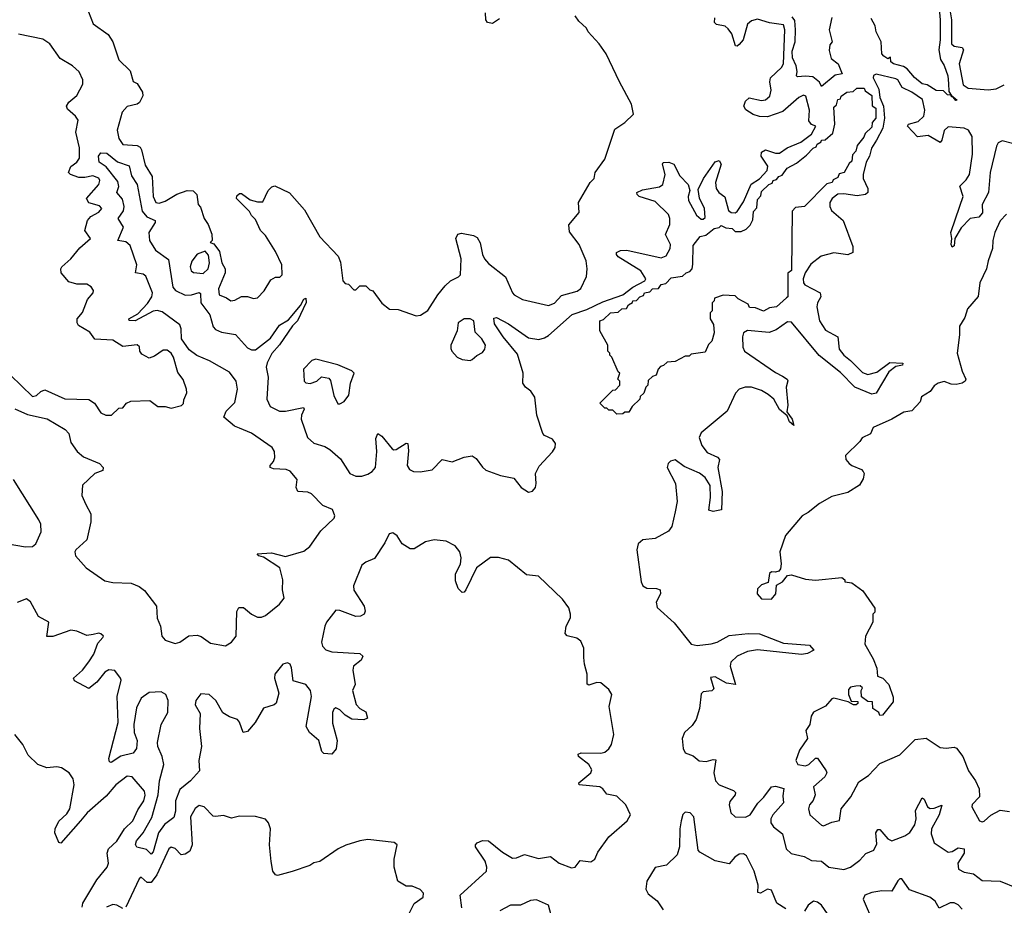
# Model space of a CAD drawing. Extents: x 2528705 to 2678277, y 911730 to 1023331.
# Tile 229 of 241: x 2663470 to 2668375, y 932425 to 936835. Entities that reach past the tile are written whole.
import ezdxf

# ---------------------------------------------------------------- set-up
doc = ezdxf.new("R2010")
doc.units = 0

msp = doc.modelspace()

# ---------------------------------------------------------------- linework, layer by layer
at = {"layer": '0CON20XD'}
for points in [[(2668395, 937261.3), (2668298.1, 937261.9), (2668244.3, 937245.7), (2668226.4, 937195), (2668201.6, 937035), (2668195, 937016.9), (2668185, 937009.1), (2668125, 936995.3), (2668105, 936956.7), (2668097.6, 936925), (2668111.1, 936835), (2668111.9, 936715), (2668125, 936703.4), (2668165, 936697.5), (2668172.4, 936685), (2668149.4, 936615), (2668170.3, 936510.3), (2668194.9, 936494.9), (2668295, 936486.3), (2668335, 936491.7), (2668375, 936510.2)], [(2668046.2, 936945), (2668055.3, 936834.7), (2668055.4, 936735), (2668048.6, 936685), (2668057, 936637), (2668075, 936606.7), (2668093.8, 936555), (2668097.7, 936517.7), (2668098.3, 936478.3), (2668110, 936460), (2668140, 936435), (2668133, 936433), (2668120, 936450), (2668111.7, 936451.7), (2668110, 936460), (2668091.7, 936461.7), (2668071.7, 936481.7), (2668035, 936483.3), (2667990, 936510), (2667966.4, 936516.4), (2667927, 936547), (2667890.8, 936590.8), (2667872.3, 936602.3), (2667823.3, 936615), (2667810, 936625), (2667808.3, 936648.3), (2667795, 936640), (2667775, 936653.8), (2667764.4, 936665), (2667761.2, 936725), (2667736.7, 936775), (2667731.2, 936805), (2667711.9, 936841.9)], [(2663812.9, 936875), (2663836.9, 936815), (2663911.2, 936761.2), (2663934, 936725), (2663964.1, 936635), (2664020.2, 936580.2), (2664035, 936527.5), (2664055, 936517.5), (2664082.9, 936475), (2664083.8, 936456.2), (2664067.9, 936422.1), (2664055.9, 936414.1), (2664005, 936402.4), (2663980.7, 936375), (2663956.6, 936285), (2663965, 936244.3), (2663985, 936212.9), (2664055, 936209.1), (2664070.7, 936200.7), (2664077.9, 936187.9), (2664095, 936110), (2664130, 936055), (2664135.3, 935955), (2664148.9, 935925), (2664165, 935921.6), (2664195, 935931.5), (2664253.5, 935966.5), (2664305, 935983.8), (2664335, 935982.5), (2664352.5, 935965), (2664360, 935915), (2664371.7, 935901.7), (2664390, 935845), (2664410, 935815), (2664427, 935767), (2664430, 935735), (2664420, 935725), (2664438.3, 935718.3), (2664465, 935680), (2664477.5, 935625), (2664493.3, 935595), (2664493.3, 935575), (2664461.2, 935495), (2664464, 935465), (2664500.7, 935450.7), (2664522.5, 935435), (2664541.7, 935438.3), (2664575, 935456.2), (2664605, 935456.2), (2664635, 935447.5), (2664655, 935450), (2664687.5, 935485), (2664720.7, 935539.3), (2664745, 935552.5), (2664767, 935553), (2664777.5, 935565), (2664776.7, 935615), (2664745, 935680), (2664695, 935760), (2664670, 935785), (2664645, 935840), (2664625, 935860), (2664615, 935880), (2664550, 935945), (2664551.7, 935958.3), (2664565, 935970), (2664575, 935970), (2664618.3, 935938.3), (2664655, 935927.5), (2664681.7, 935928.3), (2664707.5, 935985), (2664726.4, 936003.6), (2664742, 936008), (2664815, 935972.2), (2664889.1, 935889.1), (2664965, 935753.8), (2665057.1, 935657.1), (2665067.7, 935627.7), (2665080, 935535), (2665091.7, 935521.7), (2665108.3, 935518.3), (2665135, 935490), (2665145, 935490), (2665165, 935510), (2665195, 935510), (2665215, 935490), (2665230, 935485), (2665273.6, 935423.6), (2665313, 935393), (2665355, 935392.5), (2665445, 935360), (2665467, 935363), (2665503, 935387), (2665552.5, 935465), (2665590.3, 935509.7), (2665615.7, 935534.3), (2665656.1, 935553.9), (2665666.7, 935565), (2665670, 935645), (2665642.5, 935745), (2665653.3, 935766.7), (2665671.7, 935771.7), (2665730.7, 935760.7), (2665749.7, 935749.7), (2665763.5, 935723.5), (2665775, 935666.2), (2665785.4, 935645), (2665805, 935621.8), (2665891.1, 935555), (2665924.5, 935475), (2665934.3, 935465), (2665975, 935441.5), (2666105, 935411.1), (2666135, 935423.3), (2666169.2, 935460.8), (2666247.4, 935482.6), (2666265, 935496.7), (2666293, 935557), (2666297.1, 935595), (2666291.9, 935635), (2666257.1, 935715), (2666208.6, 935778.6), (2666206.2, 935813.8), (2666258, 935875), (2666253.3, 935925), (2666312.5, 936025), (2666332.5, 936045), (2666337.5, 936075), (2666385, 936140), (2666435, 936290), (2666485, 936322.5), (2666527.5, 936365), (2666517.5, 936415), (2666457.5, 936525), (2666392.5, 936665), (2666357.5, 936715), (2666302.5, 936775), (2666293, 936793), (2666255, 936827.5), (2666236.7, 936855)], [(2664565, 934800.3), (2664540.7, 934810.7), (2664487.3, 934855), (2664499.3, 934885), (2664541.6, 934928.4), (2664555.7, 934995), (2664549.1, 935035), (2664515, 935080.3), (2664416.3, 935136.3), (2664352.9, 935162.9), (2664315, 935190.2), (2664276, 935245), (2664274.8, 935295), (2664268.3, 935315), (2664179.8, 935379.8), (2664155, 935387.1), (2664135, 935384.1), (2664045, 935335.9), (2664016.4, 935336.4), (2664014.2, 935345), (2664059.5, 935370.5), (2664107.6, 935422.4), (2664129.4, 935455), (2664132, 935475), (2664098.5, 935558.5), (2664085, 935567.1), (2664047.3, 935575), (2664053.2, 935615), (2664020, 935710), (2663999.3, 935729.3), (2663959.5, 935735), (2663987.8, 935802.2), (2663960.9, 935845), (2663986.9, 935883.1), (2663990.6, 935905), (2663981.9, 935941.9), (2663954.4, 935975), (2663964.2, 936005), (2663958.8, 936028.8), (2663901.8, 936101.8), (2663866, 936125), (2663862.9, 936155), (2663875, 936172.5), (2663905, 936170), (2663957.1, 936127.1), (2664015, 936107.1), (2664027.3, 936057.3), (2664055.2, 936015), (2664081.1, 935881.1), (2664103, 935853), (2664144.6, 935834.6), (2664144.7, 935825), (2664114.5, 935775.5), (2664117.1, 935735), (2664146.6, 935686.6), (2664211.3, 935641.3), (2664233, 935503), (2664247.3, 935487.3), (2664295, 935463.8), (2664325.7, 935464.3), (2664365, 935476), (2664371.5, 935471.5), (2664372.5, 935425), (2664417.2, 935365), (2664433.9, 935306.1), (2664445, 935293.1), (2664475, 935278.7), (2664545, 935268), (2664605, 935200.7), (2664625, 935190.6), (2664645, 935191.1), (2664720.3, 935249.7), (2664765, 935314.6), (2664809.5, 935340.5), (2664868.4, 935411.6), (2664885, 935442.9), (2664895, 935448), (2664896.6, 935426.6), (2664854, 935335), (2664829.5, 935310.5), (2664765, 935215.9), (2664727.2, 935172.8), (2664703.7, 935126.3), (2664698.8, 935105), (2664708.7, 935055), (2664701.6, 934945), (2664718.3, 934908.3), (2664764.9, 934884.9), (2664795, 934884.8), (2664883.4, 934903.4), (2664887.9, 934895), (2664874.4, 934865), (2664873.2, 934845), (2664904.8, 934755), (2664935, 934725.6), (2664990.6, 934709.4), (2665015.2, 934695.2), (2665068, 934648), (2665114.2, 934575), (2665145, 934561), (2665175, 934561.8), (2665205, 934572.4), (2665225.9, 934585), (2665242.5, 934605), (2665248.9, 934685), (2665245, 934750), (2665255, 934774.2), (2665275, 934761.1), (2665325, 934697.3), (2665333.7, 934693.7), (2665345, 934694.7), (2665395, 934725.8), (2665404.1, 934724.1), (2665407.8, 934687.8), (2665400, 934615), (2665411.4, 934595), (2665432.2, 934585), (2665465, 934583.1), (2665525, 934593.2), (2665575, 934644.3), (2665625, 934632.5), (2665685, 934656.5), (2665725, 934662.5), (2665745, 934649.2), (2665775, 934606), (2665792.1, 934592.1), (2665865, 934564.8), (2665931.8, 934551.8), (2665968, 934505), (2666005, 934482.7), (2666025, 934487.2), (2666040, 934505), (2666043.8, 934525), (2666039, 934575), (2666057.8, 934612.2), (2666125, 934683.5), (2666137.2, 934705), (2666139.1, 934725), (2666125, 934745.7), (2666084.8, 934764.8), (2666076.3, 934775), (2666045.9, 934865.9), (2666036, 934956), (2666017.3, 934985), (2665989.5, 935005), (2665976.2, 935025), (2665978, 935075), (2665950, 935170), (2665878.4, 935255), (2665835, 935320.8), (2665831.7, 935348.3), (2665845, 935352), (2665905, 935320.8), (2666005, 935251.2), (2666056.9, 935243.1), (2666085, 935250.4), (2666105, 935263.2), (2666223, 935367), (2666295, 935392.5), (2666375, 935430.3), (2666475, 935464.2), (2666525, 935502.6), (2666583.6, 935535), (2666589.2, 935545), (2666563.9, 935585), (2666452.1, 935655), (2666443.5, 935665), (2666443.8, 935676.2), (2666463.6, 935686.4), (2666495, 935687.7), (2666665, 935650), (2666690.9, 935659.1), (2666710.8, 935695), (2666712.9, 935715), (2666687.1, 935765), (2666708.5, 935815), (2666709.1, 935845), (2666702.4, 935865), (2666635, 935930), (2666556.5, 935955), (2666545.4, 935965), (2666544.4, 935975), (2666572.1, 935987.9), (2666657.5, 936002.5), (2666674.8, 936015), (2666685.2, 936065), (2666671.8, 936115), (2666675.4, 936124.6), (2666704.7, 936125.3), (2666728.5, 936115), (2666757.9, 936057.9), (2666800, 936015), (2666808.1, 935985), (2666800, 935955), (2666802, 935935), (2666841.1, 935861.1), (2666865, 935841.2), (2666875, 935841.1), (2666885, 935850.6), (2666881.1, 935895), (2666856.2, 935946.2), (2666850.6, 935989.4), (2666877, 936045), (2666935, 936127.5), (2666955, 936133.3), (2666964.6, 936115), (2666936.2, 936025), (2666939.1, 935995), (2666953.3, 935975), (2666983.3, 935953.3), (2667001.5, 935885), (2667015, 935874.8), (2667035, 935873.1), (2667045, 935879.7), (2667075, 935928.1), (2667113.4, 936016.6), (2667155, 936042.4), (2667194.4, 936085), (2667197.6, 936105), (2667163.6, 936155), (2667165, 936175.5), (2667185, 936186.8), (2667235, 936170.2), (2667255, 936170), (2667292.5, 936197.5), (2667361.8, 936225), (2667414, 936265), (2667435.6, 936305), (2667415, 936312.9), (2667401.9, 936331.9), (2667404.3, 936385), (2667386.7, 936455), (2667375, 936460), (2667352.2, 936447.8), (2667272.1, 936377.9), (2667195, 936351.3), (2667155, 936352.5), (2667123.5, 936363.5), (2667087, 936387), (2667077.9, 936405), (2667085, 936429.2), (2667103.8, 936446.2), (2667165, 936432), (2667185, 936436.8), (2667206.5, 936455), (2667213.9, 936485), (2667207, 936525), (2667210.2, 936545), (2667265, 936596.8), (2667275.2, 936615), (2667282.5, 936785), (2667275, 936809.8), (2667205, 936819.7), (2667145, 936837.1), (2667115, 936830.1), (2667095, 936812.7), (2667073.7, 936735), (2667055, 936711.2), (2667045, 936704.1), (2667035.4, 936705.4), (2667017.3, 936765), (2667000.2, 936790.2), (2666985, 936802.9), (2666940.5, 936810.5), (2666930.6, 936820.6), (2666933.3, 936845)], [(2665859.7, 936840.3), (2665825, 936815.5), (2665800.5, 936820.5), (2665792.9, 936835), (2665791.4, 936868.6)], [(2667516.2, 936846.2), (2667502.5, 936785), (2667516.7, 936725), (2667505, 936710), (2667501.7, 936681.7), (2667511.7, 936641.7), (2667546.7, 936615), (2667567.5, 936565), (2667531.7, 936558.3), (2667465, 936502.5), (2667453.8, 936523.8), (2667420.8, 936550.8), (2667385.4, 936554.6), (2667345, 936550), (2667340, 936555), (2667343.3, 936576.7), (2667338, 936605), (2667320.4, 936645), (2667318.5, 936678.5), (2667332.8, 936725), (2667334.4, 936785), (2667331.1, 936831.1), (2667318.8, 936848.8)], [(2663425, 935064.3), (2663535, 934958.6), (2663555, 934963.1), (2663576.4, 934983.6), (2663595, 934991.4), (2663695, 934947.3), (2663815, 934944.4), (2663842.5, 934925), (2663875, 934878), (2663900, 934865), (2663927.5, 934865), (2663965, 934900), (2663985, 934902.5), (2664002.5, 934925), (2664023.9, 934936.1), (2664119.3, 934939.3), (2664158.3, 934908.3), (2664195, 934908.8), (2664225, 934900), (2664277, 934913), (2664287, 934923), (2664288.3, 934941.7), (2664303, 934977), (2664301.2, 934995), (2664285, 935042.5), (2664258, 935078), (2664236.7, 935155), (2664225.6, 935175), (2664205, 935188.9), (2664185, 935189.4), (2664141.3, 935158.7), (2664115, 935150), (2664079.5, 935169.5), (2664068.8, 935185), (2664066.7, 935206.7), (2664056.1, 935216.1), (2663985, 935208), (2663935, 935239.2), (2663844.1, 935244.1), (2663819.5, 935279.5), (2663763, 935313), (2663756, 935325), (2663756.2, 935345), (2663782.7, 935377.3), (2663808.3, 935441.7), (2663835.8, 935474.2), (2663837.3, 935487.3), (2663826, 935505), (2663805, 935517.5), (2663755, 935518.2), (2663715, 935529.5), (2663677.3, 935575), (2663675.4, 935594.6), (2663681.1, 935605), (2663725, 935644.3), (2663770.7, 935699.3), (2663823.8, 935745), (2663794.3, 935785), (2663807.4, 935835), (2663824.4, 935855.6), (2663865, 935876.2), (2663879.1, 935895), (2663867.4, 935907.4), (2663815, 935922.6), (2663803.6, 935945), (2663865.3, 936015), (2663870.3, 936035), (2663865.5, 936045.5), (2663835, 936057), (2663795, 936048.7), (2663765, 936049.8), (2663724, 936065), (2663713.3, 936075), (2663725.7, 936104.3), (2663755, 936125.5), (2663768, 936145), (2663767.7, 936197.7), (2663750, 936275), (2663760.9, 936335), (2663749.1, 936355), (2663708.9, 936388.9), (2663702.9, 936405), (2663715.3, 936425), (2663755, 936457.1), (2663785, 936513.8), (2663785.4, 936535), (2663767.5, 936575), (2663733.8, 936605), (2663672.4, 936642.4), (2663621.4, 936715), (2663585, 936738.4), (2663465, 936762.5)], [(2668415, 936219), (2668365, 936231.7), (2668345, 936222.5), (2668335.4, 936204.6), (2668304, 936075), (2668296.7, 935975), (2668264.3, 935915), (2668266.1, 935873.9), (2668247.5, 935852.5), (2668205, 935844.3), (2668160.7, 935799.3), (2668127.7, 935745), (2668125, 935708.6), (2668115, 935703.1), (2668110, 935715), (2668113.5, 935745), (2668107.8, 935775), (2668153, 935907), (2668170, 935955), (2668154.1, 936005.9), (2668185, 936037.3), (2668202.3, 936065), (2668216.6, 936165), (2668214.2, 936254.2), (2668196.8, 936285), (2668174.9, 936295.1), (2668095, 936301.6), (2668075, 936283.2), (2668064.4, 936235), (2668055, 936224.3), (2667995, 936258.1), (2667942.5, 936252.5), (2667892.7, 936305), (2667898.2, 936315), (2667945, 936328.6), (2667973.6, 936355), (2667979.5, 936385), (2667967.1, 936437.1), (2667914.7, 936475), (2667866.9, 936496.9), (2667845.3, 936535), (2667835, 936541.4), (2667736.5, 936563.5), (2667722.7, 936557.3), (2667721.1, 936545), (2667749.4, 936489.4), (2667755, 936448.2), (2667772.7, 936405), (2667778.5, 936345), (2667769.5, 936295), (2667737.5, 936235), (2667713.8, 936195), (2667704.1, 936155), (2667687, 936125), (2667672.4, 936065), (2667671.9, 936045), (2667695.3, 935995), (2667695, 935974.4), (2667684, 935965), (2667642.1, 935957.9), (2667575, 935968.4), (2667545, 935966), (2667516.9, 935945), (2667506.4, 935925), (2667505.5, 935905), (2667514.6, 935885), (2667572.5, 935835), (2667619.7, 935705), (2667621.1, 935675), (2667595, 935663.6), (2667525, 935674.4), (2667462.3, 935657.7), (2667411.7, 935618.3), (2667383.1, 935575), (2667372.9, 935545), (2667374.6, 935525), (2667382.1, 935515), (2667458.5, 935475), (2667461.1, 935455), (2667444.8, 935425.2), (2667441.7, 935405), (2667454.1, 935335), (2667485, 935288.5), (2667546, 935255), (2667552.3, 935195), (2667575, 935165.2), (2667608.1, 935138.1), (2667668.3, 935078.3), (2667695, 935068.1), (2667739.5, 935080.5), (2667805, 935127.5), (2667870, 935125), (2667867.5, 935115), (2667835, 935108.2), (2667799.2, 935080.8), (2667735.9, 934975), (2667715, 934970.2), (2667630.8, 935005), (2667558.9, 935078.9), (2667452.5, 935162.5), (2667315, 935328.2), (2667295, 935331.1), (2667239.2, 935290.8), (2667203.3, 935276.7), (2667095, 935287.9), (2667076.5, 935275), (2667070.4, 935255), (2667072.4, 935205), (2667081.1, 935185), (2667235, 935077.8), (2667270.6, 935060.6), (2667293.1, 935045), (2667296.4, 935036.4), (2667288.9, 935005), (2667296.5, 934915), (2667291.7, 934881.7), (2667318.9, 934845), (2667326.6, 934813.4), (2667305, 934832.9), (2667292.9, 934862.9), (2667255, 934894.5), (2667226.3, 934945), (2667198.3, 934968.3), (2667165, 934987.9), (2667115, 935004.5), (2667084.2, 935005.8), (2667055, 934995.9), (2667035.4, 934975), (2666993.9, 934885), (2666865, 934778.2), (2666855.8, 934755), (2666868.4, 934715), (2666895, 934680.4), (2666946.6, 934656.6), (2666956.8, 934645), (2666947.2, 934605), (2666969.7, 934485), (2666965.5, 934394.5), (2666925, 934386.2), (2666902.7, 934392.7), (2666911.8, 934455), (2666910.5, 934515), (2666885.6, 934555), (2666857.4, 934577.4), (2666780.1, 934610.1), (2666735, 934642.5), (2666713, 934637), (2666700, 934625), (2666696, 934605), (2666736.6, 934525), (2666744.8, 934435), (2666736.2, 934383.8), (2666718.2, 934311.8), (2666702.2, 934287.8), (2666635, 934250.9), (2666575, 934244.9), (2666550.5, 934225), (2666543.7, 934195), (2666565.4, 934035), (2666575, 934015.6), (2666595, 934003.3), (2666642.7, 934002.7), (2666660, 933995), (2666663.1, 933975), (2666640.5, 933935), (2666645, 933908), (2666730.9, 933830.9), (2666815.4, 933725), (2666845, 933719.2), (2666915, 933727), (2666944.9, 933735.1), (2667005, 933769), (2667098.4, 933778.4), (2667155, 933777.2), (2667275, 933730.6), (2667405, 933720.5), (2667425.4, 933695), (2667395, 933679.3), (2667365, 933673.4), (2667145, 933696.1), (2667095, 933688.8), (2667045, 933664.8), (2667013, 933635), (2667009, 933615), (2667035.4, 933524.6), (2666991.6, 933531.6), (2666935, 933562.5), (2666911.7, 933558.3), (2666927.5, 933502.5), (2666917.8, 933492.2), (2666875, 933487.5), (2666865, 933477.3), (2666857.1, 933405), (2666840.8, 933349.2), (2666819.8, 933320.2), (2666781.4, 933285), (2666770.7, 933255), (2666775.4, 933205.4), (2666785, 933183.3), (2666825, 933169.5), (2666855, 933143.8), (2666889.3, 933140.7)], [(2666445, 934870), (2666425, 934890), (2666405, 934890), (2666395, 934900), (2666385, 934900), (2666360, 934925), (2666425, 934990), (2666438.3, 934991.7), (2666460, 935015), (2666460, 935035), (2666450, 935045), (2666460, 935075), (2666451.7, 935081.7), (2666420, 935155), (2666410, 935165), (2666410, 935175), (2666400, 935185), (2666400, 935215), (2666360, 935285), (2666360, 935335), (2666378.3, 935341.7), (2666412.5, 935375), (2666451.7, 935378.3), (2666470, 935395), (2666492.5, 935397.5), (2666503.3, 935415), (2666523, 935427), (2666523.8, 935435), (2666542.5, 935437.5), (2666560, 935455), (2666578.3, 935461.7), (2666583.3, 935475), (2666610, 935480), (2666622.5, 935495), (2666653, 935497), (2666665, 935516.2), (2666688.3, 935521.7), (2666715, 935550), (2666771.7, 935558.3), (2666790, 935575), (2666808.3, 935581.7), (2666820, 935595), (2666823, 935617), (2666825, 935710), (2666860, 935755), (2666888.3, 935761.7), (2666930, 935795), (2666955, 935800), (2666965, 935810), (2666988.3, 935798.3), (2667020, 935795), (2667035, 935780), (2667065, 935780), (2667088.3, 935791.7), (2667108.3, 935811.7), (2667121.7, 935838.3), (2667125, 935880), (2667142.5, 935897.5), (2667145, 935940), (2667161.7, 935958.3), (2667165, 935980), (2667202.5, 936015), (2667218.3, 936021.7), (2667223.3, 936035), (2667240, 936040), (2667252.5, 936055), (2667268.3, 936061.7), (2667292.5, 936095), (2667340, 936120), (2667390, 936160), (2667422.5, 936195), (2667438.3, 936201.7), (2667443.3, 936215), (2667463, 936227), (2667463.8, 936235), (2667482.5, 936237.5), (2667520, 936270), (2667530, 936315), (2667525, 936400), (2667538.3, 936411.7), (2667545, 936437.5), (2667558.3, 936441.7), (2667562.5, 936455), (2667590, 936475), (2667621.7, 936478.3), (2667640, 936495), (2667676.7, 936495), (2667681.7, 936481.7), (2667715, 936457.5), (2667716.7, 936406.7), (2667735.3, 936395), (2667735.4, 936345), (2667717.5, 936322.5), (2667715, 936300), (2667681.7, 936268.3), (2667675, 936250), (2667641.7, 936208.3), (2667635, 936180), (2667618.3, 936161.7), (2667615, 936130), (2667601.7, 936118.3), (2667577.5, 936075), (2667551.7, 936068.3), (2667545, 936050), (2667521.7, 936038.3), (2667516.7, 936025), (2667491.7, 936018.3), (2667380, 935905), (2667335, 935900), (2667318.3, 935881.7), (2667315.6, 935585.6), (2667297, 935573), (2667296.7, 935455), (2667290, 935450), (2667240, 935405), (2667205, 935400), (2667175, 935383.3), (2667135, 935400), (2667105, 935402.5), (2667098.3, 935418.3), (2667050, 935445), (2667035, 935460), (2666975, 935462.5), (2666931.7, 935448.3), (2666930, 935435), (2666920, 935425), (2666920, 935385), (2666910, 935375), (2666910, 935345), (2666927, 935317), (2666930, 935275), (2666917.5, 935235), (2666901.7, 935218.3), (2666885, 935180), (2666815, 935170), (2666805, 935160), (2666785, 935160), (2666735, 935132.5), (2666695, 935130), (2666677, 935113), (2666661.7, 935108.3), (2666650, 935095), (2666640, 935065), (2666621.7, 935058.3), (2666601.7, 935038.3), (2666600, 935015), (2666590, 935005), (2666580, 934975), (2666561.7, 934958.3), (2666560, 934945), (2666521.7, 934908.3), (2666505, 934880), (2666485, 934880), (2666475, 934872.5), (2666445, 934870)], [(2668385, 935867.1), (2668355, 935834.2), (2668328.5, 935775), (2668317.1, 935735), (2668315.8, 935695), (2668294.2, 935634.2), (2668286.9, 935595), (2668252.5, 935525), (2668243.9, 935456.1), (2668191.2, 935395), (2668177.7, 935352.3), (2668151.7, 935308.3), (2668152.5, 935265), (2668140.9, 935175), (2668164.3, 935084.3), (2668183.8, 935045), (2668180, 935035), (2668165, 935024.4), (2668135, 935018.2), (2668110, 935020), (2668075, 935032.5), (2668045.8, 935024.2), (2668025, 935011.2), (2668005, 934983.8), (2667962.3, 934957.7), (2667955, 934932.5), (2667915, 934886.7), (2667875, 934881.2), (2667814.2, 934845.8), (2667722.5, 934805), (2667707.7, 934772.3), (2667667, 934753), (2667655.9, 934734.1), (2667584, 934665), (2667586, 934645), (2667602.9, 934625), (2667615, 934614.5), (2667664, 934595), (2667672.5, 934585), (2667676.2, 934575), (2667671.2, 934548.8), (2667653.6, 934516.4), (2667595, 934480), (2667515, 934460), (2667453.9, 934426.1), (2667398.3, 934381.7), (2667367.5, 934365), (2667284.2, 934265.8), (2667256, 934185), (2667264.2, 934125), (2667259.5, 934100.5), (2667251.2, 934088.8), (2667235, 934083.3), (2667215, 934085.8), (2667205, 934076.7), (2667198.3, 934031.7), (2667165, 934020), (2667145, 934000), (2667143.8, 933975), (2667165, 933951.2), (2667215, 933950), (2667237.5, 933975), (2667240.7, 934019.3), (2667270, 934035), (2667295, 934067.5), (2667315, 934070), (2667385, 934048.8), (2667435, 934043.8), (2667565, 934057.5), (2667580, 934045), (2667580, 934035), (2667615, 934030), (2667670.9, 933990.9), (2667730, 933905), (2667730, 933885), (2667720, 933875), (2667720, 933835), (2667683.8, 933765), (2667680, 933725), (2667721.7, 933651.7), (2667740, 933605), (2667742.5, 933565), (2667770, 933555), (2667800, 933525), (2667821.7, 933461.7), (2667821.7, 933438.3), (2667768.3, 933371.7), (2667755, 933370), (2667750, 933385), (2667720, 933405), (2667718.3, 933438.3), (2667695, 933440), (2667663, 933463), (2667662.5, 933495), (2667668.3, 933508.3), (2667657, 933517), (2667635, 933516.7), (2667608.3, 933511.7), (2667599.3, 933499.3), (2667598.8, 933475), (2667611.7, 933441.7), (2667645, 933440), (2667645, 933430), (2667637, 933423), (2667623.6, 933423.6), (2667597.5, 933437.5), (2667525, 933456.2), (2667515, 933452.5), (2667485, 933416.7), (2667423.8, 933386.2), (2667413, 933367), (2667406.7, 933325), (2667386.7, 933295), (2667393.8, 933255), (2667355, 933196.7), (2667335.8, 933145), (2667346.7, 933125), (2667385, 933120), (2667400.8, 933125), (2667435, 933157.5), (2667445, 933157.5), (2667487.5, 933095), (2667490.8, 933085), (2667480.6, 933065), (2667424, 933015), (2667432.5, 932975), (2667422.8, 932947.2), (2667404.4, 932925), (2667400, 932905), (2667405.7, 932875.7), (2667463.6, 932823.6), (2667475, 932820), (2667515, 932838.8), (2667553.9, 932846.1), (2667562, 932905), (2667610, 932965), (2667649.8, 933040.2), (2667698.6, 933071.4), (2667755, 933130.8), (2667855, 933173.8), (2667930.5, 933249.5), (2667985, 933257.1), (2668055, 933211.1), (2668085, 933206.9), (2668125, 933212.2), (2668136.9, 933206.9), (2668168.8, 933165), (2668196.5, 933095), (2668231.5, 933045), (2668249.5, 933005), (2668251.4, 932965), (2668215, 932926.2), (2668212.9, 932915), (2668251.2, 932845), (2668265, 932840), (2668275, 932844.4), (2668307.3, 932872.7), (2668355, 932898), (2668401.2, 932891.2)], [(2664385, 935571.1), (2664409.2, 935595), (2664416.2, 935625), (2664411.7, 935661.7), (2664395, 935682.5), (2664355, 935667.5), (2664327.4, 935632.6), (2664319.1, 935605), (2664324.4, 935585), (2664336.2, 935576.2), (2664385, 935571.1)], [(2665715, 935137.5), (2665725, 935142.5), (2665747, 935163), (2665775, 935177.5), (2665787.5, 935195), (2665791.2, 935215), (2665772.5, 935245), (2665739.7, 935279.7), (2665732.5, 935335), (2665715, 935345.4), (2665685, 935345.4), (2665654.3, 935325), (2665650, 935285), (2665617.5, 935215), (2665618.3, 935198.3), (2665622.5, 935185), (2665650, 935155), (2665675, 935142.5), (2665715, 935137.5)], [(2665065, 934922.5), (2665087, 934933), (2665109.2, 934965), (2665118.8, 935025), (2665136.2, 935075), (2665125, 935086.9), (2665055, 935115.7), (2664945, 935144.4), (2664925, 935138.6), (2664884, 935095), (2664887.5, 935035), (2664896.4, 935026.4), (2664916.8, 935023.2), (2664950, 935035), (2664973, 935057), (2665010.7, 935050.7), (2665018.6, 935038.6), (2665035, 934963.8), (2665055, 934922.5), (2665065, 934922.5)], [(2663446.9, 934896.9), (2663508.8, 934868.8), (2663608.1, 934848.1), (2663697.1, 934795), (2663715.7, 934775), (2663725, 934730), (2663757.5, 934685), (2663788.6, 934658.6), (2663867.5, 934625), (2663885.8, 934605), (2663885, 934590), (2663845, 934575.7), (2663783.3, 934516.7), (2663780.8, 934465), (2663800.2, 934420.2), (2663824.7, 934375), (2663825.3, 934334.7), (2663804.6, 934245), (2663750.9, 934195), (2663744.8, 934184.8), (2663748.1, 934165), (2663802, 934105), (2663895, 934040.8), (2663935, 934031.8), (2664025, 934028.2), (2664065, 934012.2), (2664092.8, 933992.8), (2664152.2, 933915), (2664155.6, 933855), (2664172.5, 933815), (2664178.4, 933765), (2664195.4, 933745), (2664245, 933728.4), (2664268.2, 933735), (2664312.8, 933767.2), (2664355, 933770.5), (2664375, 933763.6), (2664420.3, 933730.3), (2664495, 933716.2), (2664525, 933734.7), (2664548.4, 933765), (2664552.8, 933887.2), (2664562.5, 933907.5), (2664585, 933908.1), (2664624.4, 933875), (2664655, 933859.4), (2664675, 933859.2), (2664695, 933868.1), (2664764.2, 933925), (2664787.8, 933955), (2664779.6, 933995), (2664781.9, 934045), (2664766.9, 934105), (2664685, 934158.5), (2664661.2, 934165), (2664654, 934175), (2664725, 934180.2), (2664795, 934162.5), (2664885, 934188.3), (2664915, 934211), (2664969.9, 934290.1), (2665036.7, 934353.3), (2665041, 934365), (2665028.1, 934395), (2664980, 934415), (2664924.4, 934474.4), (2664905, 934482), (2664855.2, 934485.2), (2664848, 934505), (2664853.3, 934545), (2664817.1, 934587.1), (2664797.5, 934595), (2664735, 934598.7), (2664718.9, 934605), (2664717.7, 934615), (2664734.8, 934635), (2664740.9, 934655), (2664739, 934685), (2664728.1, 934705), (2664625.9, 934775.9), (2664565, 934800.3)], [(2663413.3, 934225), (2663499.1, 934209.1), (2663535, 934211.4), (2663550.9, 934225), (2663576.7, 934285), (2663575, 934322), (2663566.6, 934345), (2663439.4, 934545)], [(2666281.3, 933658.7), (2666280.4, 933705), (2666265, 933740), (2666245, 933754.2), (2666197.1, 933767.1), (2666188.3, 933778.3), (2666192.5, 933815), (2666214.1, 933855.9), (2666214.8, 933875.2), (2666205, 933905.3), (2666175, 933948.7), (2666055, 934064.1), (2665995, 934071.2), (2665905, 934144), (2665855, 934156), (2665815, 934157.5), (2665746.4, 934105), (2665692.5, 933995), (2665685, 933984), (2665675, 933982.5), (2665655, 934002), (2665641.2, 934041.2), (2665641.4, 934075), (2665666.1, 934123.9), (2665670.2, 934155), (2665662.7, 934185), (2665640, 934215), (2665595, 934238.9), (2665535, 934244.8), (2665491.2, 934235), (2665435, 934199.5), (2665415, 934199.2), (2665376.2, 934225), (2665350, 934265), (2665329.9, 934279.9), (2665310.3, 934275), (2665289.4, 934230.6), (2665238.2, 934151.8), (2665195, 934134.2), (2665175, 934118), (2665133.2, 934015), (2665134.1, 933994.1), (2665186.7, 933915), (2665191.2, 933888.8), (2665186.7, 933875), (2665167.5, 933865), (2665145, 933863.3), (2665065, 933892.4), (2665045, 933893.9), (2664998.6, 933835), (2664990.4, 933815), (2664974.3, 933735), (2664978.2, 933715), (2664995, 933697.1), (2665025, 933687.3), (2665165, 933678.5), (2665180, 933665), (2665170.8, 933645), (2665133.5, 933615), (2665129.5, 933595), (2665141.2, 933525), (2665128, 933495), (2665146.9, 933425), (2665164.5, 933404.5), (2665195, 933388.8), (2665203.3, 933356.7), (2665185, 933348), (2665125, 933351.9), (2665091.5, 933371.5), (2665065, 933398.9), (2665045, 933407.5), (2665035, 933400.8), (2665028.8, 933385), (2665029.1, 933330.9), (2665052.5, 933245), (2665046.9, 933203.1), (2665025, 933177.5), (2664985, 933180), (2664975, 933190), (2664960, 933245), (2664913.8, 933285), (2664897.5, 933315), (2664923.4, 933465), (2664919.7, 933495), (2664895, 933524.5), (2664832.2, 933542.2), (2664825, 933606.7), (2664816.9, 933625), (2664805, 933631.9), (2664781.9, 933625), (2664740.9, 933575), (2664739.1, 933555), (2664760.9, 933480.9), (2664748.2, 933431.8), (2664737.4, 933422.6), (2664685, 933407.1), (2664643.2, 933335), (2664605, 933289.5), (2664584.2, 933285), (2664566.1, 933336.1), (2664555, 933349.2), (2664515, 933363.1), (2664482.7, 933382.7), (2664446.9, 933445), (2664415, 933474.4), (2664372.7, 933477.3), (2664347.1, 933445), (2664345, 933423.3), (2664369.1, 933379.1), (2664366.7, 933305), (2664375.3, 933215), (2664362, 933145), (2664366.3, 933093.7), (2664321.1, 933045), (2664268, 933002), (2664246.4, 932945), (2664245.8, 932894.2), (2664238, 932862), (2664192.4, 932827.6), (2664162.3, 932785), (2664135, 932690.8), (2664125, 932680), (2664102.4, 932702.4), (2664053.3, 932713.3), (2664048, 932728), (2664051.8, 932745), (2664085.3, 932784.7), (2664128.5, 932861.5), (2664159.5, 932975), (2664167.5, 933045), (2664189.2, 933125), (2664180, 933165), (2664158, 933215), (2664157.2, 933235), (2664175.5, 933325), (2664208.5, 933385), (2664210.4, 933445), (2664199.1, 933475), (2664175, 933487.2), (2664115, 933484.1), (2664075, 933456.6), (2664052.2, 933407.8), (2664038.5, 933325), (2664040, 933285), (2664055.8, 933245), (2664053.1, 933205), (2664035, 933182.8), (2663975, 933167), (2663925.6, 933135), (2663918.5, 933138.5), (2663914.2, 933155), (2663960.4, 933335), (2663956.5, 933465), (2663975.3, 933545), (2663973.1, 933555), (2663945, 933593.6), (2663915, 933597.3), (2663894.6, 933585), (2663854.3, 933535.7), (2663815, 933504.2), (2663742.8, 933542.8), (2663738, 933555), (2663782.7, 933595), (2663815, 933636.4), (2663839.1, 933675), (2663859.5, 933730.5), (2663885, 933757.5), (2663887.5, 933765), (2663875, 933777.1), (2663865, 933780), (2663837.2, 933772.8), (2663805, 933768), (2663755, 933790), (2663725.3, 933794.7), (2663635, 933763.5), (2663605, 933764), (2663615.7, 933835), (2663563.4, 933863.4), (2663525, 933935.5), (2663505, 933950.7), (2663457.1, 933932.9)], [(2665672.3, 932412.3), (2665665.2, 932475), (2665795.5, 932595), (2665797.8, 932615), (2665788.6, 932645), (2665741.2, 932715), (2665740.5, 932725), (2665749.4, 932735), (2665775, 932747.5), (2665805, 932745.3), (2665875, 932689.1), (2665925, 932659.6), (2665945, 932661.2), (2665985, 932678), (2666055, 932657.5), (2666115, 932668), (2666158.4, 932635), (2666218.8, 932611.2), (2666236.6, 932615), (2666262.6, 932647.4), (2666315, 932641.5), (2666335, 932654.3), (2666351, 932689), (2666404.9, 932765.1), (2666495.7, 932845), (2666512.9, 932875), (2666489.4, 932925), (2666445, 932967.8), (2666395, 932977.3), (2666375.4, 933005.4), (2666360.6, 933015), (2666257.5, 933025), (2666255.7, 933035), (2666315, 933084.7), (2666320.9, 933099.1), (2666305.3, 933125), (2666254.5, 933165), (2666252, 933178), (2666266.8, 933183.2), (2666365, 933182.3), (2666385, 933187.3), (2666405, 933203.5), (2666418.9, 933225), (2666430, 933275), (2666407.5, 933415), (2666419.7, 933475), (2666405, 933498.9), (2666365, 933533.2), (2666345, 933533.6), (2666305, 933521.7), (2666296.3, 933526.3), (2666296.6, 933575), (2666283, 933625), (2666281.3, 933658.7)], [(2663781.5, 932415), (2663785.2, 932435), (2663855, 932551.5), (2663906, 932615), (2663912.5, 932635), (2663906.8, 932685), (2663913.5, 932705), (2663955, 932743.7), (2663991.9, 932805), (2664034.3, 932845), (2664059.2, 932900.8), (2664088.4, 932945), (2664095, 932972.5), (2664092.6, 932992.6), (2664030, 933065), (2664005, 933066.9), (2663949.5, 933025), (2663901.1, 932968.9), (2663807.1, 932885), (2663774.1, 932845.9), (2663675, 932734.4), (2663665, 932737.5), (2663645.6, 932785), (2663646.4, 932805), (2663665, 932844.4), (2663705, 932880), (2663720.3, 932905), (2663741.1, 933025), (2663737.5, 933055), (2663717.1, 933085), (2663679.1, 933109.1), (2663655, 933113.6), (2663605, 933109.4), (2663560, 933125), (2663512.8, 933172.8), (2663485.6, 933225), (2663446, 933276)], [(2666889.3, 933140.7), (2666925, 933150.6), (2666938.7, 933148.7), (2666928.5, 933085), (2666936.2, 933045), (2666955, 933025.3), (2667026.2, 932996.2), (2667035.8, 932985.8), (2667034.6, 932975), (2667007.7, 932942.3), (2667003.7, 932925), (2667013.4, 932885), (2667035, 932864.8), (2667085, 932863.2), (2667108.4, 932875), (2667146.5, 932933.5), (2667176.9, 932963.1), (2667215, 933014.7), (2667235, 933018.6), (2667277.1, 933007.1), (2667271, 932969), (2667275.2, 932935), (2667222.2, 932875), (2667212.5, 932855), (2667211.7, 932835), (2667225, 932815.9), (2667270.2, 932780.2), (2667289, 932705), (2667312.5, 932682.5), (2667377.2, 932667.2), (2667415, 932647.7), (2667464.4, 932644.4), (2667501.5, 932615), (2667575, 932602.3), (2667608.9, 932615), (2667655, 932649), (2667685, 932682.4), (2667725, 932699.5), (2667740, 932730), (2667735.2, 932784.8), (2667745, 932802.1), (2667755, 932802.9), (2667795, 932755.3), (2667815, 932746), (2667879.4, 932770.6), (2667905, 932787.1), (2667929.2, 932825), (2667935.2, 932855), (2667933.2, 932896.8), (2667965, 932960), (2667975, 932952.9), (2667992.8, 932915), (2668005, 932907.2), (2668025, 932907.6), (2668063.6, 932923.6), (2668050, 932875), (2668011.6, 932805), (2668011, 932781), (2668026.2, 932735), (2668095, 932688.4), (2668115, 932691.9), (2668145, 932711.4), (2668175.6, 932705), (2668175.4, 932685), (2668143.6, 932635), (2668146.8, 932605), (2668175, 932590), (2668221, 932581), (2668265, 932548.9), (2668355, 932544.8), (2668435, 932511.6)], [(2665395, 932354.4), (2665435, 932433.8), (2665480, 932465), (2665481.2, 932485), (2665465, 932503.3), (2665425, 932520), (2665395, 932520), (2665354.1, 932544.1), (2665336.2, 932615), (2665336.2, 932655), (2665350, 932725), (2665335, 932737.5), (2665205, 932752.5), (2665164.3, 932745.7), (2665095, 932723.8), (2665057.5, 932705), (2664965, 932643.3), (2664935, 932636.7), (2664915, 932623.3), (2664827, 932593), (2664755, 932573.8), (2664745, 932576.7), (2664731.2, 932595), (2664722.3, 932642.3), (2664714, 932725), (2664720, 932805), (2664710, 932835), (2664695, 932853.3), (2664645, 932867.1), (2664565, 932868), (2664525, 932858.8), (2664485, 932872), (2664445, 932866.2), (2664435, 932868.8), (2664390, 932915), (2664365, 932921.9), (2664345, 932907.5), (2664320.7, 932865), (2664328.9, 932725), (2664318.1, 932695), (2664295, 932678.9), (2664275, 932675.6), (2664245, 932707.5), (2664225, 932714.6), (2664213.8, 932705), (2664153.6, 932576.4), (2664125, 932538.5), (2664105, 932537.5), (2664075, 932565.5), (2664065, 932556.9), (2663999.7, 932415)], [(2667286.5, 932406.5), (2667241.3, 932435), (2667215, 932500.7), (2667195, 932504.8), (2667160, 932485), (2667147.6, 932487.6), (2667149.4, 932525), (2667128.1, 932595), (2667091.4, 932671.4), (2667075, 932680.2), (2667055, 932679.2), (2667032.5, 932665), (2667005, 932631.6), (2666934.5, 932645.5), (2666858.8, 932688.8), (2666849.5, 932699.5), (2666829.1, 932865), (2666810.7, 932885), (2666785, 932888.9), (2666773.9, 932876.1), (2666764.9, 932845.1), (2666758.5, 932805), (2666757.4, 932715), (2666745, 932676.4), (2666692.6, 932625), (2666635, 932613.6), (2666594.3, 932545), (2666590, 932505), (2666600.9, 932480.9), (2666646.5, 932446.5), (2666675, 932401.5)], [(2668165.3, 932405.3), (2668145, 932427.6), (2668125, 932437), (2668105, 932436.3), (2668050.8, 932410.8), (2668030.6, 932445), (2668003.8, 932465), (2667902.1, 932502.1), (2667865, 932556.4), (2667855, 932556.6), (2667845, 932545.9), (2667815, 932494.7), (2667765, 932496.2), (2667715, 932487.6), (2667679.7, 932475), (2667671.6, 932455), (2667722.9, 932335)], [(2666117.8, 932375), (2666104.2, 932425), (2666045, 932451.1), (2666015, 932449.1), (2665965.3, 932424.7), (2665915, 932425.4), (2665862.5, 932397.5)], [(2667495, 932381.7), (2667464.8, 932425), (2667445, 932440.5), (2667425, 932445.2), (2667397.2, 932425), (2667379.9, 932395)], [(2663985, 932408.1), (2663955, 932424.7), (2663935, 932428), (2663902.2, 932415)]]:
    msp.add_lwpolyline(points, dxfattribs=at)

doc.saveas('drawing.dxf')
